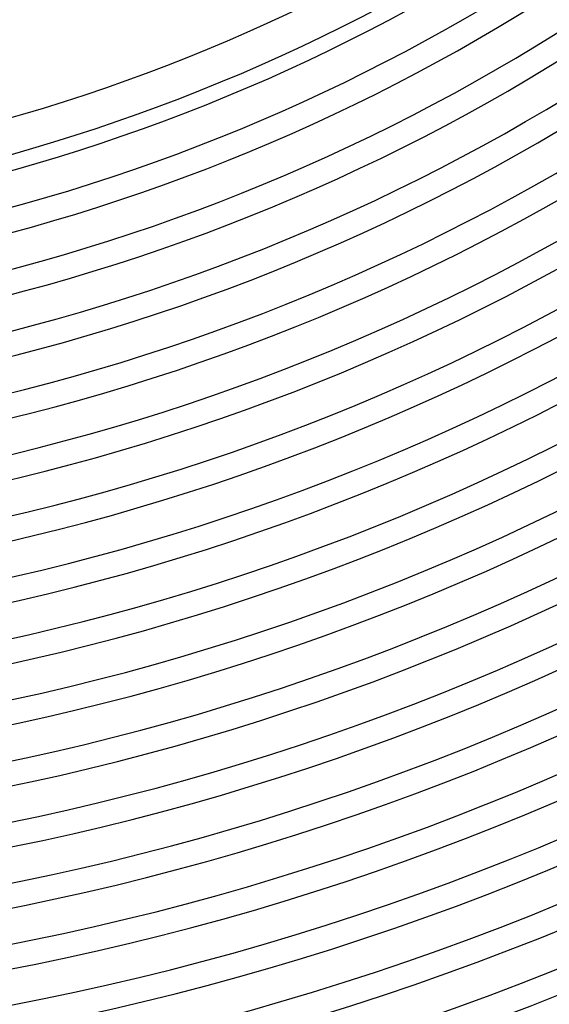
# Model space of a CAD drawing. Header units: millimetres. Extents: x -385 to 385, y -385 to 385.
# Tile 45 of 103: x 58 to 117, y -298 to -187. Entities that reach past the tile are written whole.
import ezdxf

# ---------------------------------------------------------------- set-up
doc = ezdxf.new("R2010")
doc.units = ezdxf.units.MM
doc.layers.add('THICK', color=7, linetype='Continuous')

msp = doc.modelspace()

# ---------------------------------------------------------------- linework, layer by layer
at = {"layer": 'THICK'}
for radius, start, end in [(191, 270.6, 314.4), (206, 270.5563, 314.4437), (210, 270.5457, 314.4543), (211.75, 270.5412, 314.4589), (215.75, 270.5312, 314.4689), (218.5, 270.5243, 314.4758), (222.5, 270.5151, 314.485), (225.25, 270.5086, 314.4913), (229.25, 270.4999, 314.5002), (232, 270.4928, 314.5072), (236, 270.4855, 314.5144), (238.75, 270.4767, 314.5233), (242.75, 270.4721, 314.5279), (245.5, 270.4604, 314.5395), (249.5, 270.4593, 314.5407), (252.25, 270.444, 314.556), (256.25, 270.4472, 314.5528), (259, 270.4273, 314.5728), (263, 270.4357, 314.5643), (265.75, 270.4103, 314.5897), (269.75, 270.4248, 314.5752), (272.5, 270.393, 314.607), (276.5, 270.4144, 314.5856), (279.25, 270.3755, 314.6246), (283.25, 270.4046, 314.5954), (286, 270.3575, 314.6425), (290, 270.3951, 314.6048), (292.75, 270.3392, 314.6609), (296.75, 270.3861, 314.6138), (299.5, 270.3202, 314.6798), (303.5, 270.3776, 314.6224), (306.25, 270.3007, 314.6993), (310.25, 270.3693, 314.6306), (313, 270.2804, 314.7197), (317, 270.3615, 314.6385), (319.75, 270.2591, 314.7409), (323.75, 270.3539, 314.646), (326.5, 270.2365, 314.7635), (330.5, 270.3467, 314.6533), (333.25, 270.2122, 314.7878), (337.25, 270.3398, 314.6602), (341, 270.3083, 314.6917), (345, 270.3322, 314.6679)]:
    msp.add_arc((0, 0), radius, start, end, dxfattribs=at)

doc.saveas('drawing.dxf')
